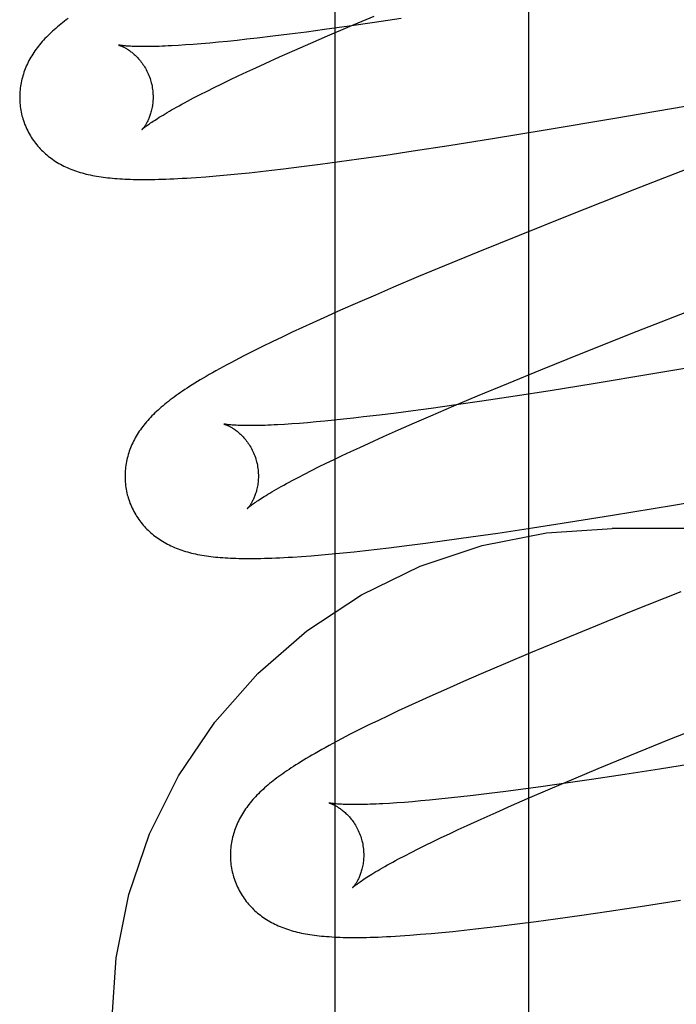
# Model space of a CAD drawing. Header units: inches. Extents: x 0 to 262, y 0 to 169.
# Tile 41 of 83: x 80.58 to 80.6785, y 87.3793 to 87.5268. Entities that reach past the tile are written whole.
import ezdxf

# ---------------------------------------------------------------- set-up
doc = ezdxf.new("R2010")
doc.units = ezdxf.units.IN
doc.header["$LTSCALE"] = 14.384615
doc.header["$MEASUREMENT"] = 0
doc.linetypes.add('HIDDEN', pattern=[0.2, 0.1, -0.1])
doc.layers.add('DEFAULT_2', color=8, linetype='HIDDEN')
doc.layers.add('MAIN_RH_DOOR_ASSEMBLY', color=7, linetype='CONTINUOUS')

msp = doc.modelspace()

# ---------------------------------------------------------------- linework, layer by layer
at = {"layer": 'DEFAULT_2', "color": 8, "linetype": 'HIDDEN'}
for p, q in [((80.65636, 83.98172), (80.65636, 89.48223)), ((80.62961, 87.52582), (80.63319, 87.52733)), ((80.63724, 87.52698), (80.63326, 87.52638)), ((80.62942, 87.52582), (80.62572, 87.52531)), ((80.62617, 87.52436), (80.62961, 87.52582)), ((80.63326, 87.52638), (80.62942, 87.52582)), ((80.61411, 87.52386), (80.61264, 87.5237)), ((80.61563, 87.52403), (80.61411, 87.52386)), ((80.618, 87.52431), (80.61563, 87.52403)), ((80.62048, 87.52461), (80.618, 87.52431)), ((80.62305, 87.52495), (80.62048, 87.52461)), ((80.62572, 87.52531), (80.62305, 87.52495)), ((80.62369, 87.52328), (80.62617, 87.52436)), ((80.60493, 87.52301), (80.60384, 87.52294)), ((80.60607, 87.52309), (80.60493, 87.52301)), ((80.60728, 87.52319), (80.60607, 87.52309)), ((80.60854, 87.52329), (80.60728, 87.52319)), ((80.60985, 87.52342), (80.60854, 87.52329)), ((80.61122, 87.52355), (80.60985, 87.52342)), ((80.61264, 87.5237), (80.61122, 87.52355)), ((80.62131, 87.52224), (80.62369, 87.52328)), ((80.61684, 87.52024), (80.61902, 87.52122)), ((80.61902, 87.52122), (80.62131, 87.52224)), ((80.66927, 87.51202), (80.72165, 87.52112)), ((80.6141, 87.51897), (80.61545, 87.5196)), ((80.61545, 87.5196), (80.61684, 87.52024)), ((80.61156, 87.51777), (80.6128, 87.51837)), ((80.6128, 87.51837), (80.6141, 87.51897)), ((80.71781, 87.51904), (80.67224, 87.50136)), ((80.60814, 87.51609), (80.60922, 87.51664)), ((80.60922, 87.51664), (80.61036, 87.5172)), ((80.61036, 87.5172), (80.61156, 87.51777)), ((80.60522, 87.51459), (80.60613, 87.51507)), ((80.60613, 87.51507), (80.60711, 87.51557)), ((80.60711, 87.51557), (80.60814, 87.51609)), ((80.65884, 87.51027), (80.66927, 87.51202)), ((80.65095, 87.50898), (80.65884, 87.51027)), ((80.63906, 87.50712), (80.64437, 87.50794)), ((80.64437, 87.50794), (80.65095, 87.50898)), ((80.63091, 87.50593), (80.63492, 87.50651)), ((80.63492, 87.50651), (80.63906, 87.50712)), ((80.61961, 87.50445), (80.62232, 87.50479)), ((80.62232, 87.50479), (80.62511, 87.50514)), ((80.62511, 87.50514), (80.62797, 87.50553)), ((80.62797, 87.50553), (80.63091, 87.50593)), ((80.60797, 87.50327), (80.60952, 87.5034)), ((80.60952, 87.5034), (80.61113, 87.50354)), ((80.61113, 87.50354), (80.61277, 87.5037)), ((80.61277, 87.5037), (80.61444, 87.50387)), ((80.61444, 87.50387), (80.61613, 87.50405)), ((80.61613, 87.50405), (80.61786, 87.50425)), ((80.61786, 87.50425), (80.61961, 87.50445)), ((80.67224, 87.50136), (80.66236, 87.49746)), ((80.66236, 87.49746), (80.65491, 87.49448)), ((80.65491, 87.49448), (80.64871, 87.49196)), ((80.64871, 87.49196), (80.64372, 87.48991)), ((80.64372, 87.48991), (80.63985, 87.4883)), ((80.63985, 87.4883), (80.6361, 87.48671)), ((80.63337, 87.48554), (80.63071, 87.48439)), ((80.6361, 87.48671), (80.63337, 87.48554)), ((80.63071, 87.48439), (80.62813, 87.48325)), ((80.6726, 87.48011), (80.68456, 87.48481)), ((80.62813, 87.48325), (80.62563, 87.48213)), ((80.62401, 87.48139), (80.62243, 87.48067)), ((80.62563, 87.48213), (80.62401, 87.48139)), ((80.62089, 87.47995), (80.61939, 87.47924)), ((80.62243, 87.48067), (80.62089, 87.47995)), ((80.66422, 87.47677), (80.6726, 87.48011)), ((80.61792, 87.47853), (80.61646, 87.47782)), ((80.61939, 87.47924), (80.61792, 87.47853)), ((80.61503, 87.47711), (80.61365, 87.47641)), ((80.61646, 87.47782), (80.61503, 87.47711)), ((80.65818, 87.47433), (80.66422, 87.47677)), ((80.68772, 87.47587), (80.67498, 87.47371)), ((80.65333, 87.47234), (80.65818, 87.47433)), ((80.67498, 87.47371), (80.66603, 87.47223)), ((80.64867, 87.47041), (80.65333, 87.47234)), ((80.66603, 87.47223), (80.65955, 87.4712)), ((80.65955, 87.4712), (80.65434, 87.47039)), ((80.64511, 87.46891), (80.64867, 87.47041)), ((80.64932, 87.46963), (80.64546, 87.46907)), ((80.65434, 87.47039), (80.64932, 87.46963)), ((80.63648, 87.46785), (80.63399, 87.46754)), ((80.63906, 87.46819), (80.63648, 87.46785)), ((80.64174, 87.46855), (80.63906, 87.46819)), ((80.64168, 87.46745), (80.64511, 87.46891)), ((80.64546, 87.46907), (80.64174, 87.46855)), ((80.62199, 87.46631), (80.62084, 87.46623)), ((80.6232, 87.46641), (80.62199, 87.46631)), ((80.62447, 87.46652), (80.6232, 87.46641)), ((80.6258, 87.46664), (80.62447, 87.46652)), ((80.62717, 87.46677), (80.6258, 87.46664)), ((80.6286, 87.46692), (80.62717, 87.46677)), ((80.63008, 87.46708), (80.6286, 87.46692)), ((80.63161, 87.46726), (80.63008, 87.46708)), ((80.63399, 87.46754), (80.63161, 87.46726)), ((80.63686, 87.46534), (80.63922, 87.46638)), ((80.63922, 87.46638), (80.64168, 87.46745)), ((80.62084, 87.46623), (80.61974, 87.46615)), ((80.63459, 87.46433), (80.63686, 87.46534)), ((80.63103, 87.46271), (80.63242, 87.46335)), ((80.63242, 87.46335), (80.63459, 87.46433)), ((80.67804, 87.45404), (80.73849, 87.46451)), ((80.62841, 87.46149), (80.6297, 87.46209)), ((80.6297, 87.46209), (80.63103, 87.46271)), ((80.62599, 87.46032), (80.62717, 87.4609)), ((80.62717, 87.4609), (80.62841, 87.46149)), ((80.62276, 87.45871), (80.62378, 87.45923)), ((80.62378, 87.45923), (80.62486, 87.45977)), ((80.62486, 87.45977), (80.62599, 87.46032)), ((80.62089, 87.45773), (80.6218, 87.45821)), ((80.6218, 87.45821), (80.62276, 87.45871)), ((80.66894, 87.45254), (80.67804, 87.45404)), ((80.6623, 87.45148), (80.66894, 87.45254)), ((80.65171, 87.44986), (80.65693, 87.45065)), ((80.65693, 87.45065), (80.6623, 87.45148)), ((81.14386, 87.45056), (80.66886, 87.45056)), ((80.64088, 87.44835), (80.64374, 87.44873)), ((80.64374, 87.44873), (80.64766, 87.44928)), ((80.64766, 87.44928), (80.65171, 87.44986)), ((80.63021, 87.44708), (80.6319, 87.44726)), ((80.6319, 87.44726), (80.63363, 87.44745)), ((80.63363, 87.44745), (80.63538, 87.44766)), ((80.63538, 87.44766), (80.63809, 87.44799)), ((80.63809, 87.44799), (80.64088, 87.44835)), ((80.62231, 87.44637), (80.62377, 87.44648)), ((80.62377, 87.44648), (80.6253, 87.44661)), ((80.6253, 87.44661), (80.62689, 87.44675)), ((80.62689, 87.44675), (80.62853, 87.44691)), ((80.62853, 87.44691), (80.63021, 87.44708)), ((80.67918, 87.44108), (80.67172, 87.4381)), ((80.67172, 87.4381), (80.66553, 87.43559)), ((80.66553, 87.43559), (80.66053, 87.43354)), ((80.66053, 87.43354), (80.65664, 87.43192)), ((80.65664, 87.43192), (80.65288, 87.43034)), ((80.65288, 87.43034), (80.64924, 87.42878)), ((80.64924, 87.42878), (80.64659, 87.42763)), ((80.64402, 87.4265), (80.64153, 87.42538)), ((80.64659, 87.42763), (80.64402, 87.4265)), ((80.64153, 87.42538), (80.63991, 87.42465)), ((80.63833, 87.42392), (80.63679, 87.42321)), ((80.63991, 87.42465), (80.63833, 87.42392)), ((80.63529, 87.4225), (80.63383, 87.4218)), ((80.63679, 87.42321), (80.63529, 87.4225)), ((80.63241, 87.42111), (80.631, 87.42041)), ((80.63383, 87.4218), (80.63241, 87.42111)), ((80.6775, 87.41897), (80.68475, 87.42187)), ((80.631, 87.42041), (80.62961, 87.41971)), ((80.67154, 87.41655), (80.6775, 87.41897)), ((80.66677, 87.41458), (80.67154, 87.41655)), ((80.68351, 87.41572), (80.67596, 87.4145)), ((80.6631, 87.41305), (80.66677, 87.41458)), ((80.67077, 87.41369), (80.66576, 87.41293)), ((80.67596, 87.4145), (80.67077, 87.41369)), ((80.65819, 87.41185), (80.65551, 87.41148)), ((80.6619, 87.41237), (80.65819, 87.41185)), ((80.65958, 87.41156), (80.6631, 87.41305)), ((80.66576, 87.41293), (80.6619, 87.41237)), ((80.64574, 87.41028), (80.64428, 87.41012)), ((80.64803, 87.41054), (80.64574, 87.41028)), ((80.65042, 87.41083), (80.64803, 87.41054)), ((80.65292, 87.41114), (80.65042, 87.41083)), ((80.65551, 87.41148), (80.65292, 87.41114)), ((80.6562, 87.41011), (80.65958, 87.41156)), ((80.63659, 87.40943), (80.6355, 87.40936)), ((80.63773, 87.40951), (80.63659, 87.40943)), ((80.63893, 87.40961), (80.63773, 87.40951)), ((80.64019, 87.40972), (80.63893, 87.40961)), ((80.6415, 87.40984), (80.64019, 87.40972)), ((80.64286, 87.40997), (80.6415, 87.40984)), ((80.64428, 87.41012), (80.64286, 87.40997)), ((80.65146, 87.40802), (80.65378, 87.40905)), ((80.65378, 87.40905), (80.6562, 87.41011)), ((80.64923, 87.40702), (80.65146, 87.40802)), ((80.64576, 87.40543), (80.64712, 87.40606)), ((80.64712, 87.40606), (80.64923, 87.40702)), ((80.64321, 87.40423), (80.64446, 87.40482)), ((80.64446, 87.40482), (80.64576, 87.40543)), ((80.63978, 87.40254), (80.64087, 87.40309)), ((80.64087, 87.40309), (80.64201, 87.40365)), ((80.64201, 87.40365), (80.64321, 87.40423)), ((80.63685, 87.40103), (80.63777, 87.40151)), ((80.63777, 87.40151), (80.63874, 87.40202)), ((80.63874, 87.40202), (80.63978, 87.40254)), ((80.66842, 87.39321), (80.67369, 87.394)), ((80.67369, 87.394), (80.67912, 87.39485)), ((80.66036, 87.39205), (80.66433, 87.39261)), ((80.66433, 87.39261), (80.66842, 87.39321)), ((80.6519, 87.39096), (80.65464, 87.3913)), ((80.65464, 87.3913), (80.65746, 87.39166)), ((80.65746, 87.39166), (80.66036, 87.39205)), ((80.64012, 87.38974), (80.64172, 87.38987)), ((80.64172, 87.38987), (80.64334, 87.39002)), ((80.64334, 87.39002), (80.64499, 87.39018)), ((80.64499, 87.39018), (80.64666, 87.39036)), ((80.64666, 87.39036), (80.64836, 87.39054)), ((80.64836, 87.39054), (80.65011, 87.39074)), ((80.65011, 87.39074), (80.6519, 87.39096))]:
    msp.add_line(p, q, dxfattribs=at)
for points in [[(80.58733, 87.52698), (80.58704, 87.52677), (80.58676, 87.52655), (80.58649, 87.52634), (80.58622, 87.52613), (80.58596, 87.52592), (80.5857, 87.5257), (80.58545, 87.52549)], [(80.58545, 87.52549), (80.5852, 87.52527), (80.58496, 87.52506), (80.58473, 87.52484), (80.5845, 87.52462), (80.58427, 87.5244), (80.58405, 87.52418), (80.58384, 87.52396), (80.58363, 87.52374), (80.58343, 87.52351), (80.58323, 87.52328), (80.58304, 87.52305), (80.58286, 87.52282), (80.58268, 87.52259), (80.5825, 87.52236), (80.58234, 87.52212), (80.58217, 87.52188), (80.58202, 87.52164), (80.58186, 87.5214), (80.58172, 87.52116), (80.58158, 87.52091), (80.58144, 87.52066), (80.58132, 87.52041), (80.5812, 87.52016), (80.58108, 87.51991), (80.58097, 87.51966), (80.58087, 87.51941), (80.58077, 87.51916), (80.58068, 87.51891), (80.5806, 87.51865), (80.58052, 87.51839), (80.58045, 87.51813), (80.58038, 87.51787), (80.58032, 87.51761), (80.58026, 87.51734), (80.58021, 87.51708), (80.58017, 87.51681), (80.58013, 87.51654), (80.5801, 87.51626), (80.58008, 87.51599), (80.58006, 87.51571), (80.58005, 87.51544), (80.58005, 87.51516), (80.58005, 87.51488), (80.58006, 87.51461), (80.58008, 87.51433), (80.5801, 87.51405), (80.58013, 87.51378), (80.58017, 87.5135), (80.58022, 87.51322), (80.58027, 87.51295), (80.58033, 87.51268), (80.58039, 87.5124), (80.58046, 87.51217)], [(80.59489, 87.52299), (80.59487, 87.523), (80.59486, 87.523), (80.59486, 87.523), (80.59486, 87.523), (80.59488, 87.52299), (80.5949, 87.52299), (80.59493, 87.52298), (80.59497, 87.52297), (80.59501, 87.52295), (80.59506, 87.52294), (80.59511, 87.52292), (80.59518, 87.52289), (80.59524, 87.52287), (80.59531, 87.52284), (80.59539, 87.5228), (80.59547, 87.52277), (80.59556, 87.52273), (80.59565, 87.52268), (80.59574, 87.52263), (80.59584, 87.52258), (80.59594, 87.52253), (80.59604, 87.52246), (80.59615, 87.5224), (80.59626, 87.52233), (80.59637, 87.52226), (80.59649, 87.52218), (80.59661, 87.52209), (80.59673, 87.522), (80.59685, 87.52191), (80.59698, 87.52181), (80.5971, 87.5217), (80.59723, 87.52159), (80.59736, 87.52147), (80.59749, 87.52134), (80.59762, 87.52121), (80.59775, 87.52107), (80.59788, 87.52093), (80.59802, 87.52078), (80.59815, 87.52062), (80.59828, 87.52045), (80.59841, 87.52028), (80.59853, 87.5201), (80.59866, 87.51991), (80.59878, 87.51972), (80.59889, 87.51952), (80.59901, 87.51931), (80.59912, 87.5191), (80.59922, 87.51888), (80.59932, 87.51866), (80.59942, 87.51844), (80.59951, 87.51821), (80.59959, 87.51797), (80.59966, 87.51774), (80.59972, 87.51753)], [(80.60384, 87.52294), (80.60281, 87.52288), (80.60232, 87.52286), (80.60185, 87.52283), (80.60139, 87.52282), (80.60095, 87.5228), (80.60052, 87.52279), (80.60011, 87.52278), (80.59971, 87.52277), (80.59933, 87.52276), (80.59897, 87.52276), (80.59862, 87.52276), (80.59829, 87.52276), (80.59798, 87.52277), (80.59768, 87.52277), (80.5974, 87.52278), (80.59714, 87.52279), (80.59689, 87.5228), (80.59666, 87.52281), (80.59645, 87.52282), (80.59625, 87.52283), (80.59606, 87.52285), (80.59589, 87.52286), (80.59574, 87.52288), (80.59559, 87.52289), (80.59547, 87.52291), (80.59535, 87.52292), (80.59525, 87.52293), (80.59516, 87.52295), (80.59509, 87.52296), (80.59502, 87.52297), (80.59497, 87.52298), (80.59493, 87.52299), (80.59489, 87.52299), (80.59489, 87.52299)], [(80.59972, 87.51753), (80.59978, 87.51732), (80.59984, 87.51708), (80.59989, 87.51683), (80.59993, 87.51659), (80.59997, 87.51635), (80.6, 87.51611), (80.60002, 87.51587), (80.60003, 87.51563), (80.60004, 87.5154), (80.60004, 87.51516), (80.60004, 87.51494), (80.60003, 87.51471), (80.60001, 87.51449), (80.59999, 87.51428), (80.59997, 87.51407), (80.59994, 87.51386), (80.5999, 87.51367), (80.59986, 87.51347), (80.59982, 87.51329), (80.59978, 87.51311), (80.59973, 87.51293), (80.59968, 87.51276), (80.59963, 87.5126), (80.59958, 87.51244), (80.59952, 87.51229), (80.59947, 87.51215), (80.59941, 87.51201), (80.59935, 87.51188), (80.59929, 87.51175), (80.59924, 87.51163), (80.59918, 87.51151), (80.59912, 87.5114), (80.59906, 87.5113), (80.599, 87.5112), (80.59895, 87.5111), (80.59889, 87.51101), (80.59884, 87.51093), (80.59879, 87.51085), (80.59874, 87.51077), (80.59869, 87.51071), (80.59864, 87.51064), (80.5986, 87.51059), (80.59856, 87.51054), (80.59852, 87.51049), (80.59849, 87.51045), (80.59846, 87.51041), (80.59843, 87.51039), (80.59841, 87.51036), (80.5984, 87.51035), (80.59839, 87.51034), (80.59838, 87.51033)], [(80.59838, 87.51033), (80.59839, 87.51034), (80.59841, 87.51036), (80.59843, 87.51038), (80.59846, 87.51041), (80.5985, 87.51044), (80.59855, 87.51049), (80.59861, 87.51054), (80.59868, 87.51059), (80.59877, 87.51066), (80.59886, 87.51073), (80.59896, 87.51081), (80.59908, 87.5109), (80.59921, 87.51099), (80.59935, 87.51109), (80.5995, 87.5112), (80.59967, 87.51132), (80.59985, 87.51144), (80.60005, 87.51158), (80.60026, 87.51171), (80.60049, 87.51186), (80.60073, 87.51201), (80.60098, 87.51217), (80.60125, 87.51234), (80.60154, 87.51251), (80.60184, 87.51269), (80.60216, 87.51288), (80.60249, 87.51307), (80.60283, 87.51327), (80.60319, 87.51348), (80.60357, 87.51369), (80.60396, 87.5139), (80.60436, 87.51413), (80.60478, 87.51435), (80.60522, 87.51459)], [(80.58046, 87.51217), (80.58052, 87.51194), (80.58061, 87.51168), (80.5807, 87.51141), (80.58079, 87.51115), (80.5809, 87.51089), (80.58101, 87.51064), (80.58112, 87.51038), (80.58125, 87.51013), (80.58137, 87.50989), (80.58151, 87.50965), (80.58165, 87.50941), (80.58179, 87.50917), (80.58194, 87.50894), (80.5821, 87.50871), (80.58226, 87.50849), (80.58243, 87.50827), (80.5826, 87.50806), (80.58278, 87.50785), (80.58296, 87.50765), (80.58314, 87.50745), (80.58333, 87.50726), (80.58352, 87.50707), (80.58372, 87.50688), (80.58392, 87.5067), (80.58412, 87.50653), (80.58433, 87.50636), (80.58454, 87.50619), (80.58476, 87.50603), (80.58498, 87.50587), (80.5852, 87.50572), (80.58544, 87.50557), (80.58567, 87.50542), (80.58592, 87.50527), (80.58616, 87.50514), (80.58641, 87.505), (80.58667, 87.50487), (80.58693, 87.50475), (80.58719, 87.50463), (80.58745, 87.50451), (80.58772, 87.5044), (80.588, 87.50429), (80.58827, 87.50419), (80.58856, 87.50409), (80.58884, 87.504), (80.58913, 87.50391), (80.58942, 87.50383), (80.58972, 87.50375), (80.59002, 87.50367), (80.59033, 87.5036), (80.59064, 87.50353), (80.59095, 87.50346), (80.59127, 87.5034), (80.59159, 87.50335), (80.59191, 87.50329), (80.59224, 87.50324), (80.59257, 87.5032), (80.59291, 87.50315), (80.59325, 87.50311), (80.5936, 87.50308), (80.59395, 87.50304), (80.59431, 87.50301), (80.59468, 87.50298), (80.59505, 87.50296), (80.59544, 87.50293), (80.59583, 87.50291), (80.59622, 87.5029), (80.59663, 87.50288), (80.59705, 87.50287), (80.59748, 87.50286), (80.59792, 87.50286), (80.59837, 87.50285), (80.59884, 87.50285), (80.59932, 87.50285), (80.59981, 87.50286), (80.60032, 87.50287), (80.60085, 87.50288), (80.60139, 87.5029), (80.60196, 87.50292), (80.60255, 87.50294), (80.60315, 87.50297), (80.60378, 87.503), (80.60443, 87.50303), (80.6051, 87.50307), (80.60578, 87.50312), (80.60649, 87.50316), (80.60797, 87.50327)], [(80.61365, 87.47641), (80.61298, 87.47607), (80.61234, 87.47573), (80.61171, 87.4754), (80.61111, 87.47508), (80.61054, 87.47477), (80.60999, 87.47446), (80.60946, 87.47417), (80.60895, 87.47388), (80.60847, 87.47361), (80.608, 87.47333), (80.60755, 87.47307), (80.60711, 87.47281), (80.60669, 87.47256), (80.60629, 87.47231), (80.6059, 87.47207), (80.60553, 87.47183), (80.60516, 87.47159), (80.60481, 87.47136), (80.60447, 87.47113), (80.60414, 87.47091), (80.60382, 87.47068), (80.6035, 87.47046), (80.6032, 87.47024), (80.6029, 87.47003), (80.60262, 87.46981), (80.60234, 87.46959), (80.60206, 87.46938), (80.6018, 87.46916), (80.60154, 87.46895), (80.60128, 87.46873)], [(80.60128, 87.46873), (80.60104, 87.46852), (80.60079, 87.4683), (80.60056, 87.46809), (80.60033, 87.46787), (80.6001, 87.46765), (80.59988, 87.46743), (80.59967, 87.4672), (80.59946, 87.46698), (80.59925, 87.46675), (80.59905, 87.46653), (80.59886, 87.4663), (80.59867, 87.46606), (80.59849, 87.46583), (80.59832, 87.4656), (80.59815, 87.46536), (80.59798, 87.46512), (80.59783, 87.46488), (80.59767, 87.46464), (80.59753, 87.46439), (80.59738, 87.46415), (80.59725, 87.4639), (80.59712, 87.46365), (80.597, 87.4634), (80.59688, 87.46315), (80.59677, 87.46289), (80.59667, 87.46264), (80.59657, 87.46239), (80.59648, 87.46214), (80.5964, 87.46188), (80.59632, 87.46162), (80.59624, 87.46136), (80.59618, 87.4611), (80.59611, 87.46084), (80.59606, 87.46057), (80.59601, 87.4603), (80.59596, 87.46003), (80.59593, 87.45976), (80.5959, 87.45949), (80.59587, 87.45921), (80.59586, 87.45894), (80.59584, 87.45866), (80.59584, 87.45838), (80.59584, 87.4581), (80.59585, 87.45782), (80.59587, 87.45755), (80.59589, 87.45727), (80.59592, 87.45699), (80.59596, 87.45671), (80.59601, 87.45644), (80.59606, 87.45616), (80.59612, 87.45589), (80.59618, 87.45561), (80.59625, 87.45538)], [(80.61068, 87.4662), (80.61067, 87.46621), (80.61065, 87.46621), (80.61065, 87.46621), (80.61065, 87.46621), (80.61067, 87.4662), (80.61069, 87.4662), (80.61072, 87.46619), (80.61075, 87.46618), (80.6108, 87.46616), (80.61085, 87.46615), (80.6109, 87.46613), (80.61096, 87.4661), (80.61103, 87.46608), (80.6111, 87.46605), (80.61118, 87.46601), (80.61126, 87.46598), (80.61134, 87.46594), (80.61143, 87.46589), (80.61153, 87.46585), (80.61162, 87.46579), (80.61173, 87.46574), (80.61183, 87.46568), (80.61194, 87.46561), (80.61205, 87.46554), (80.61216, 87.46547), (80.61228, 87.46539), (80.61239, 87.46531), (80.61251, 87.46522), (80.61264, 87.46512), (80.61276, 87.46502), (80.61289, 87.46491), (80.61302, 87.4648), (80.61315, 87.46468), (80.61328, 87.46456), (80.61341, 87.46443), (80.61354, 87.46429), (80.61367, 87.46414), (80.6138, 87.46399), (80.61393, 87.46383), (80.61406, 87.46366), (80.61419, 87.46349), (80.61432, 87.46331), (80.61444, 87.46312), (80.61457, 87.46293), (80.61468, 87.46273), (80.6148, 87.46252), (80.61491, 87.46231), (80.61501, 87.4621), (80.61511, 87.46187), (80.61521, 87.46165), (80.6153, 87.46142), (80.61538, 87.46118), (80.61545, 87.46095), (80.61552, 87.46074)], [(80.61974, 87.46615), (80.61871, 87.46609), (80.61821, 87.46607), (80.61774, 87.46605), (80.61727, 87.46603), (80.61683, 87.46601), (80.61639, 87.466), (80.61598, 87.46599), (80.61558, 87.46598), (80.6152, 87.46597), (80.61483, 87.46597), (80.61448, 87.46597), (80.61414, 87.46597), (80.61383, 87.46597), (80.61353, 87.46598), (80.61324, 87.46599), (80.61298, 87.466), (80.61273, 87.46601), (80.61249, 87.46602), (80.61227, 87.46603), (80.61207, 87.46604), (80.61188, 87.46606), (80.61171, 87.46607), (80.61155, 87.46608), (80.61141, 87.4661), (80.61128, 87.46611), (80.61116, 87.46613), (80.61105, 87.46614), (80.61096, 87.46615), (80.61088, 87.46617), (80.61082, 87.46618), (80.61076, 87.46619), (80.61072, 87.46619), (80.61069, 87.4662), (80.61068, 87.4662)], [(80.61552, 87.46074), (80.61557, 87.46053), (80.61563, 87.46029), (80.61568, 87.46004), (80.61572, 87.4598), (80.61576, 87.45956), (80.61579, 87.45932), (80.61581, 87.45908), (80.61582, 87.45884), (80.61583, 87.45861), (80.61583, 87.45838), (80.61583, 87.45815), (80.61582, 87.45793), (80.6158, 87.45771), (80.61578, 87.45749), (80.61576, 87.45728), (80.61573, 87.45708), (80.61569, 87.45688), (80.61566, 87.45669), (80.61562, 87.4565), (80.61557, 87.45632), (80.61553, 87.45615), (80.61548, 87.45598), (80.61542, 87.45582), (80.61537, 87.45566), (80.61532, 87.45551), (80.61526, 87.45537), (80.6152, 87.45523), (80.61515, 87.45509), (80.61509, 87.45497), (80.61503, 87.45484), (80.61497, 87.45473), (80.61491, 87.45462), (80.61486, 87.45451), (80.6148, 87.45441), (80.61474, 87.45432), (80.61469, 87.45423), (80.61463, 87.45414), (80.61458, 87.45406), (80.61453, 87.45399), (80.61448, 87.45392), (80.61444, 87.45386), (80.61439, 87.4538), (80.61435, 87.45375), (80.61431, 87.4537), (80.61428, 87.45366), (80.61425, 87.45363), (80.61422, 87.4536), (80.6142, 87.45357), (80.61419, 87.45356), (80.61418, 87.45355), (80.61417, 87.45354)], [(80.61417, 87.45354), (80.61418, 87.45355), (80.6142, 87.45356), (80.61422, 87.45358), (80.61425, 87.45361), (80.61429, 87.45365), (80.61434, 87.45369), (80.6144, 87.45374), (80.61446, 87.45379), (80.61454, 87.45386), (80.61463, 87.45393), (80.61473, 87.454), (80.61485, 87.45409), (80.61497, 87.45418), (80.61511, 87.45428), (80.61526, 87.45439), (80.61543, 87.4545), (80.6156, 87.45463), (80.6158, 87.45475), (80.616, 87.45489), (80.61623, 87.45504), (80.61646, 87.45519), (80.61671, 87.45534), (80.61698, 87.45551), (80.61726, 87.45568), (80.61756, 87.45586), (80.61787, 87.45604), (80.61819, 87.45623), (80.61853, 87.45643), (80.61889, 87.45663), (80.61926, 87.45684), (80.61965, 87.45706), (80.62005, 87.45728), (80.62046, 87.4575), (80.62089, 87.45773)], [(80.59625, 87.45538), (80.59631, 87.45515), (80.5964, 87.45489), (80.59649, 87.45462), (80.59658, 87.45436), (80.59669, 87.4541), (80.5968, 87.45385), (80.59691, 87.45359), (80.59704, 87.45334), (80.59716, 87.4531), (80.5973, 87.45285), (80.59744, 87.45262), (80.59758, 87.45238), (80.59774, 87.45215), (80.59789, 87.45192), (80.59805, 87.4517), (80.59822, 87.45148), (80.59839, 87.45127), (80.59857, 87.45106), (80.59875, 87.45086), (80.59893, 87.45066), (80.59912, 87.45047), (80.59931, 87.45028), (80.59951, 87.45009), (80.59971, 87.44991), (80.59991, 87.44974), (80.60012, 87.44957), (80.60033, 87.4494), (80.60055, 87.44924), (80.60077, 87.44908), (80.60099, 87.44893), (80.60123, 87.44878), (80.60146, 87.44863), (80.60171, 87.44848), (80.60195, 87.44835), (80.6022, 87.44821), (80.60246, 87.44808), (80.60272, 87.44796), (80.60298, 87.44784), (80.60324, 87.44772), (80.60351, 87.44761), (80.60379, 87.4475), (80.60406, 87.4474), (80.60434, 87.4473), (80.60463, 87.44721), (80.60492, 87.44712), (80.60521, 87.44704), (80.60551, 87.44696), (80.60581, 87.44688), (80.60611, 87.44681), (80.60642, 87.44674), (80.60673, 87.44667), (80.60705, 87.44661), (80.60737, 87.44656), (80.6077, 87.4465), (80.60803, 87.44645), (80.60836, 87.44641), (80.6087, 87.44636), (80.60905, 87.44632), (80.6094, 87.44628), (80.60975, 87.44625), (80.61012, 87.44622), (80.61049, 87.44619), (80.61087, 87.44616), (80.61126, 87.44614), (80.61165, 87.44612), (80.61206, 87.4461), (80.61247, 87.44609), (80.6129, 87.44608), (80.61333, 87.44607), (80.61378, 87.44606), (80.61424, 87.44606), (80.61471, 87.44606), (80.6152, 87.44606), (80.6157, 87.44607), (80.61621, 87.44608), (80.61674, 87.44609), (80.61728, 87.44611), (80.61785, 87.44613), (80.61843, 87.44615), (80.61903, 87.44618), (80.61965, 87.44621), (80.62028, 87.44624), (80.62094, 87.44628), (80.62231, 87.44637)], [(80.59386, 87.37662), (80.5945, 87.38623), (80.5964, 87.39569), (80.59953, 87.40482), (80.60385, 87.41349), (80.60928, 87.42153), (80.61573, 87.42881), (80.62311, 87.43521), (80.63127, 87.4406), (80.64008, 87.4449), (80.6494, 87.44802), (80.65904, 87.44992), (80.66886, 87.45056)], [(80.62961, 87.41971), (80.62893, 87.41936), (80.62827, 87.41901), (80.62762, 87.41867), (80.627, 87.41834), (80.62642, 87.41802), (80.62586, 87.41771), (80.62532, 87.41742), (80.62482, 87.41713), (80.62434, 87.41686), (80.62387, 87.41659), (80.62343, 87.41634), (80.62301, 87.41608), (80.62261, 87.41584), (80.62221, 87.4156), (80.62184, 87.41536), (80.62147, 87.41513), (80.62111, 87.41491), (80.62077, 87.41468), (80.62043, 87.41446), (80.62011, 87.41424), (80.61979, 87.41402), (80.61948, 87.41381), (80.61918, 87.41359), (80.61889, 87.41338), (80.6186, 87.41317), (80.61832, 87.41296), (80.61805, 87.41274), (80.61778, 87.41253), (80.61752, 87.41232), (80.61727, 87.41211), (80.61702, 87.41189)], [(80.61702, 87.41189), (80.61677, 87.41168), (80.61653, 87.41146), (80.6163, 87.41125), (80.61607, 87.41103), (80.61584, 87.41081), (80.61562, 87.41059), (80.61541, 87.41036), (80.6152, 87.41014), (80.615, 87.40992), (80.61481, 87.40969), (80.61462, 87.40946), (80.61443, 87.40923), (80.61425, 87.409), (80.61408, 87.40876), (80.61391, 87.40853), (80.61375, 87.40829), (80.61359, 87.40805), (80.61344, 87.40781), (80.61329, 87.40756), (80.61315, 87.40732), (80.61302, 87.40707), (80.61289, 87.40682), (80.61277, 87.40657), (80.61266, 87.40632), (80.61255, 87.40607), (80.61245, 87.40582), (80.61235, 87.40557), (80.61226, 87.40532), (80.61218, 87.40506), (80.6121, 87.4048), (80.61203, 87.40454), (80.61196, 87.40428), (80.6119, 87.40402), (80.61184, 87.40375), (80.61179, 87.40349), (80.61175, 87.40322), (80.61172, 87.40295), (80.61169, 87.40268), (80.61166, 87.4024), (80.61165, 87.40213), (80.61163, 87.40185), (80.61163, 87.40158), (80.61163, 87.4013), (80.61164, 87.40102), (80.61166, 87.40074), (80.61169, 87.40047), (80.61172, 87.40019), (80.61175, 87.39991), (80.6118, 87.39964), (80.61185, 87.39937), (80.61191, 87.39909), (80.61198, 87.39882), (80.61204, 87.39859)], [(80.62646, 87.40941), (80.62645, 87.40942), (80.62644, 87.40942), (80.62645, 87.40942), (80.62647, 87.40941), (80.62649, 87.4094), (80.62652, 87.40939), (80.62656, 87.40938), (80.6266, 87.40937), (80.62665, 87.40935), (80.62671, 87.40933), (80.62677, 87.40931), (80.62684, 87.40928), (80.62691, 87.40925), (80.62699, 87.40921), (80.62707, 87.40918), (80.62716, 87.40914), (80.62725, 87.40909), (80.62734, 87.40904), (80.62744, 87.40899), (80.62754, 87.40893), (80.62765, 87.40887), (80.62775, 87.40881), (80.62786, 87.40874), (80.62798, 87.40866), (80.62809, 87.40858), (80.62821, 87.4085), (80.62833, 87.40841), (80.62845, 87.40831), (80.62857, 87.40821), (80.6287, 87.4081), (80.62883, 87.40799), (80.62896, 87.40787), (80.62909, 87.40775), (80.62922, 87.40762), (80.62935, 87.40748), (80.62948, 87.40733), (80.62961, 87.40718), (80.62974, 87.40702), (80.62987, 87.40685), (80.63, 87.40668), (80.63012, 87.4065), (80.63025, 87.40632), (80.63037, 87.40612), (80.63048, 87.40592), (80.6306, 87.40572), (80.6307, 87.40551), (80.63081, 87.40529), (80.63091, 87.40507), (80.631, 87.40485), (80.63109, 87.40462), (80.63117, 87.40439), (80.63125, 87.40415), (80.63131, 87.40395)], [(80.6355, 87.40936), (80.63448, 87.4093), (80.63399, 87.40928), (80.63351, 87.40926), (80.63305, 87.40924), (80.63261, 87.40922), (80.63218, 87.40921), (80.63177, 87.4092), (80.63137, 87.40919), (80.63099, 87.40918), (80.63063, 87.40918), (80.63028, 87.40918), (80.62995, 87.40918), (80.62963, 87.40918), (80.62933, 87.40919), (80.62905, 87.4092), (80.62878, 87.4092), (80.62853, 87.40921), (80.62829, 87.40922), (80.62807, 87.40924), (80.62787, 87.40925), (80.62768, 87.40926), (80.62751, 87.40928), (80.62735, 87.40929), (80.62721, 87.40931), (80.62708, 87.40932), (80.62697, 87.40933), (80.62687, 87.40935), (80.62678, 87.40936), (80.6267, 87.40937), (80.62663, 87.40938), (80.62658, 87.40939), (80.62653, 87.4094), (80.62649, 87.40941), (80.62647, 87.40941), (80.62646, 87.40941)], [(80.63131, 87.40395), (80.63136, 87.40374), (80.63142, 87.40349), (80.63147, 87.40325), (80.63151, 87.40301), (80.63155, 87.40276), (80.63158, 87.40252), (80.6316, 87.40228), (80.63161, 87.40205), (80.63162, 87.40181), (80.63162, 87.40158), (80.63162, 87.40135), (80.63161, 87.40113), (80.63159, 87.40091), (80.63157, 87.40069), (80.63155, 87.40048), (80.63152, 87.40028), (80.63148, 87.40008), (80.63145, 87.39989), (80.6314, 87.3997), (80.63136, 87.39952), (80.63131, 87.39935), (80.63126, 87.39918), (80.63121, 87.39901), (80.63116, 87.39886), (80.6311, 87.39871), (80.63105, 87.39856), (80.63099, 87.39842), (80.63093, 87.39829), (80.63087, 87.39816), (80.63082, 87.39804), (80.63076, 87.39793), (80.6307, 87.39782), (80.63064, 87.39771), (80.63058, 87.39761), (80.63053, 87.39751), (80.63047, 87.39743), (80.63042, 87.39734), (80.63037, 87.39726), (80.63031, 87.39719), (80.63027, 87.39712), (80.63022, 87.39706), (80.63018, 87.397), (80.63014, 87.39695), (80.6301, 87.3969), (80.63007, 87.39686), (80.63004, 87.39683), (80.63001, 87.3968), (80.62999, 87.39678), (80.62998, 87.39676), (80.62997, 87.39675), (80.62996, 87.39675)], [(80.62996, 87.39675), (80.62997, 87.39676), (80.62999, 87.39678), (80.63001, 87.3968), (80.63005, 87.39683), (80.63009, 87.39686), (80.63014, 87.39691), (80.6302, 87.39696), (80.63027, 87.39702), (80.63035, 87.39708), (80.63045, 87.39715), (80.63055, 87.39723), (80.63067, 87.39732), (80.6308, 87.39742), (80.63094, 87.39752), (80.6311, 87.39763), (80.63127, 87.39775), (80.63145, 87.39787), (80.63165, 87.39801), (80.63186, 87.39814), (80.63209, 87.39829), (80.63233, 87.39845), (80.63259, 87.39861), (80.63286, 87.39877), (80.63315, 87.39895), (80.63345, 87.39913), (80.63377, 87.39932), (80.6341, 87.39951), (80.63445, 87.39971), (80.63481, 87.39992), (80.63519, 87.40013), (80.63558, 87.40034), (80.63599, 87.40057), (80.63641, 87.4008), (80.63685, 87.40103)], [(80.61204, 87.39859), (80.6121, 87.39836), (80.61219, 87.39809), (80.61228, 87.39783), (80.61238, 87.39757), (80.61248, 87.39731), (80.61259, 87.39705), (80.61271, 87.39679), (80.61283, 87.39654), (80.61296, 87.3963), (80.6131, 87.39605), (80.61324, 87.39581), (80.61338, 87.39558), (80.61354, 87.39535), (80.61369, 87.39512), (80.61385, 87.3949), (80.61402, 87.39468), (80.61419, 87.39446), (80.61437, 87.39425), (80.61455, 87.39405), (80.61474, 87.39385), (80.61493, 87.39366), (80.61512, 87.39347), (80.61532, 87.39328), (80.61552, 87.3931), (80.61572, 87.39293), (80.61593, 87.39276), (80.61615, 87.39259), (80.61636, 87.39243), (80.61659, 87.39227), (80.61682, 87.39211), (80.61705, 87.39196), (80.61729, 87.39182), (80.61753, 87.39167), (80.61778, 87.39153), (80.61804, 87.3914), (80.61829, 87.39127), (80.61855, 87.39114), (80.61881, 87.39102), (80.61908, 87.39091), (80.61935, 87.3908), (80.61963, 87.39069), (80.61991, 87.39059), (80.62019, 87.39049), (80.62048, 87.3904), (80.62077, 87.39031), (80.62106, 87.39023), (80.62136, 87.39015), (80.62166, 87.39007), (80.62197, 87.39), (80.62228, 87.38993), (80.6226, 87.38987), (80.62291, 87.38981), (80.62324, 87.38975), (80.62357, 87.3897), (80.6239, 87.38965), (80.62425, 87.3896), (80.62459, 87.38956), (80.62495, 87.38952), (80.62531, 87.38948), (80.62568, 87.38945), (80.62606, 87.38942), (80.62645, 87.38939), (80.62685, 87.38936), (80.62726, 87.38934), (80.62768, 87.38932), (80.62811, 87.3893), (80.62856, 87.38929), (80.62901, 87.38928), (80.62948, 87.38927), (80.62996, 87.38927), (80.63046, 87.38927), (80.63097, 87.38927), (80.6315, 87.38928), (80.63204, 87.38929), (80.6326, 87.3893), (80.63318, 87.38932), (80.63377, 87.38934), (80.63439, 87.38937), (80.63503, 87.3894), (80.63569, 87.38943), (80.63637, 87.38947), (80.63708, 87.38951), (80.63781, 87.38956), (80.63856, 87.38962), (80.64012, 87.38974)]]:
    msp.add_lwpolyline(points, dxfattribs=at)
at = {"layer": 'MAIN_RH_DOOR_ASSEMBLY', "color": 3, "linetype": 'Continuous'}
msp.add_line((80.62736, 78.8239), (80.62736, 95.3239), dxfattribs=at)

doc.saveas('drawing.dxf')
